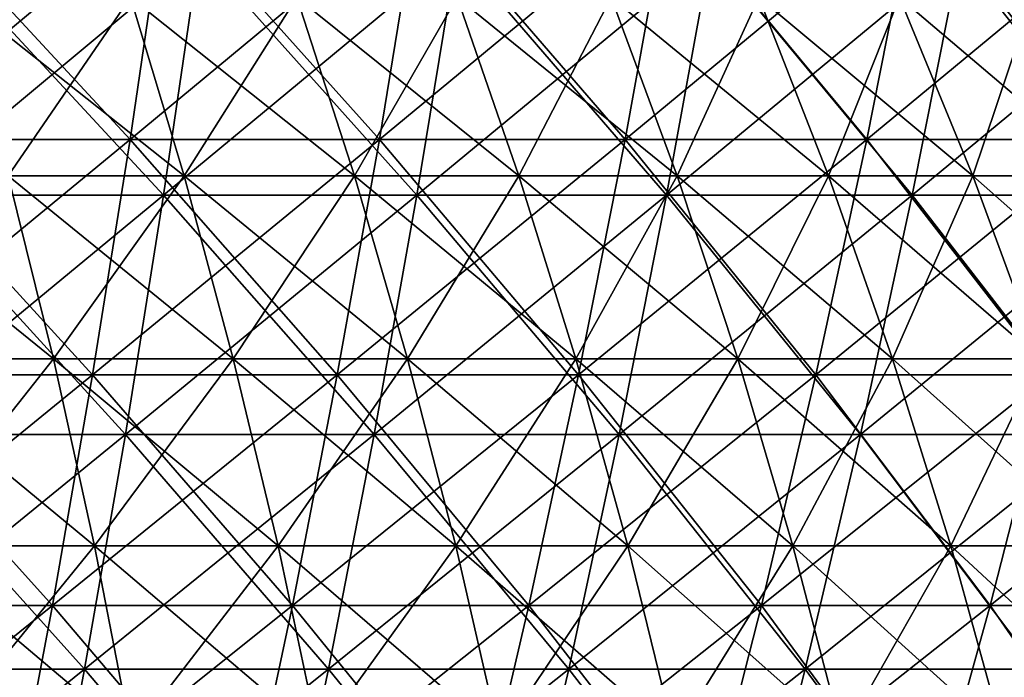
# Model space of a CAD drawing. Header units: millimetres. Extents: x -125 to 125, y 3898 to 4025.
# Tile 230 of 256: x 32 to 48, y 3962 to 3972. Entities that reach past the tile are written whole.
import ezdxf

# ---------------------------------------------------------------- set-up
doc = ezdxf.new("R2010")
doc.units = ezdxf.units.MM
doc.header["$LTSCALE"] = 2.2935
for name, color, linetype in [('2', 7, 'CONTINUOUS'), ('3', 7, 'CONTINUOUS'), ('4', 7, 'CONTINUOUS'), ('5', 7, 'CONTINUOUS'), ('6', 7, 'CONTINUOUS'), ('7', 7, 'CONTINUOUS')]:
    doc.layers.add(name, color=color, linetype=linetype)

msp = doc.modelspace()

# ---------------------------------------------------------------- linework, layer by layer
at = {"layer": '2', "color": 36, "linetype": 'Continuous', "true_color": 0x833d1e}
for points in [[(30.409, 3969.553, 107.823), (34.619, 3969.553, 106.546), (30.922, 3973.547, 109.642), (30.409, 3969.553, 107.823)], [(30.922, 3973.547, 109.642), (34.619, 3969.553, 106.546), (35.203, 3973.547, 108.344), (30.922, 3973.547, 109.642)], [(34.619, 3969.553, 106.546), (38.775, 3969.553, 105.105), (35.203, 3973.547, 108.344), (34.619, 3969.553, 106.546)], [(35.203, 3973.547, 108.344), (38.775, 3969.553, 105.105), (39.429, 3973.547, 106.878), (35.203, 3973.547, 108.344)], [(38.775, 3969.553, 105.105), (42.872, 3969.553, 103.502), (39.429, 3973.547, 106.878), (38.775, 3969.553, 105.105)], [(39.429, 3973.547, 106.878), (42.872, 3969.553, 103.502), (43.595, 3973.547, 105.248), (39.429, 3973.547, 106.878)], [(42.872, 3969.553, 103.502), (46.902, 3969.553, 101.739), (43.595, 3973.547, 105.248), (42.872, 3969.553, 103.502)], [(43.595, 3973.547, 105.248), (46.902, 3969.553, 101.739), (47.693, 3973.547, 103.455), (43.595, 3973.547, 105.248)], [(46.902, 3969.553, 101.739), (50.86, 3969.553, 99.819), (47.693, 3973.547, 103.455), (46.902, 3969.553, 101.739)], [(47.693, 3973.547, 103.455), (50.86, 3969.553, 99.819), (51.718, 3973.547, 101.503), (47.693, 3973.547, 103.455)], [(29.858, 3965.627, 105.87), (33.992, 3965.627, 104.616), (30.409, 3969.553, 107.823), (29.858, 3965.627, 105.87)], [(30.409, 3969.553, 107.823), (33.992, 3965.627, 104.616), (34.619, 3969.553, 106.546), (30.409, 3969.553, 107.823)], [(33.992, 3965.627, 104.616), (38.073, 3965.627, 103.201), (34.619, 3969.553, 106.546), (33.992, 3965.627, 104.616)], [(34.619, 3969.553, 106.546), (38.073, 3965.627, 103.201), (38.775, 3969.553, 105.105), (34.619, 3969.553, 106.546)], [(38.073, 3965.627, 103.201), (42.095, 3965.627, 101.626), (38.775, 3969.553, 105.105), (38.073, 3965.627, 103.201)], [(38.775, 3969.553, 105.105), (42.095, 3965.627, 101.626), (42.872, 3969.553, 103.502), (38.775, 3969.553, 105.105)], [(42.095, 3965.627, 101.626), (46.052, 3965.627, 99.895), (42.872, 3969.553, 103.502), (42.095, 3965.627, 101.626)], [(42.872, 3969.553, 103.502), (46.052, 3965.627, 99.895), (46.902, 3969.553, 101.739), (42.872, 3969.553, 103.502)], [(46.052, 3965.627, 99.895), (49.939, 3965.627, 98.01), (46.902, 3969.553, 101.739), (46.052, 3965.627, 99.895)], [(46.902, 3969.553, 101.739), (49.939, 3965.627, 98.01), (50.86, 3969.553, 99.819), (46.902, 3969.553, 101.739)], [(29.27, 3961.776, 103.783), (33.322, 3961.776, 102.554), (29.858, 3965.627, 105.87), (29.27, 3961.776, 103.783)], [(29.858, 3965.627, 105.87), (33.322, 3961.776, 102.554), (33.992, 3965.627, 104.616), (29.858, 3965.627, 105.87)], [(33.322, 3961.776, 102.554), (37.322, 3961.776, 101.167), (33.992, 3965.627, 104.616), (33.322, 3961.776, 102.554)], [(33.992, 3965.627, 104.616), (37.322, 3961.776, 101.167), (38.073, 3965.627, 103.201), (33.992, 3965.627, 104.616)], [(37.322, 3961.776, 101.167), (41.266, 3961.776, 99.624), (38.073, 3965.627, 103.201), (37.322, 3961.776, 101.167)], [(38.073, 3965.627, 103.201), (41.266, 3961.776, 99.624), (42.095, 3965.627, 101.626), (38.073, 3965.627, 103.201)], [(41.266, 3961.776, 99.624), (45.145, 3961.776, 97.927), (42.095, 3965.627, 101.626), (41.266, 3961.776, 99.624)], [(42.095, 3965.627, 101.626), (45.145, 3961.776, 97.927), (46.052, 3965.627, 99.895), (42.095, 3965.627, 101.626)], [(45.145, 3961.776, 97.927), (48.955, 3961.776, 96.079), (46.052, 3965.627, 99.895), (45.145, 3961.776, 97.927)], [(46.052, 3965.627, 99.895), (48.955, 3961.776, 96.079), (49.939, 3965.627, 98.01), (46.052, 3965.627, 99.895)], [(28.645, 3958.004, 101.568), (32.61, 3958.004, 100.365), (29.27, 3961.776, 103.783), (28.645, 3958.004, 101.568)], [(29.27, 3961.776, 103.783), (32.61, 3958.004, 100.365), (33.322, 3961.776, 102.554), (29.27, 3961.776, 103.783)], [(32.61, 3958.004, 100.365), (36.526, 3958.004, 99.007), (33.322, 3961.776, 102.554), (32.61, 3958.004, 100.365)], [(33.322, 3961.776, 102.554), (36.526, 3958.004, 99.007), (37.322, 3961.776, 101.167), (33.322, 3961.776, 102.554)], [(36.526, 3958.004, 99.007), (40.384, 3958.004, 97.497), (37.322, 3961.776, 101.167), (36.526, 3958.004, 99.007)], [(37.322, 3961.776, 101.167), (40.384, 3958.004, 97.497), (41.266, 3961.776, 99.624), (37.322, 3961.776, 101.167)], [(40.384, 3958.004, 97.497), (44.181, 3958.004, 95.836), (41.266, 3961.776, 99.624), (40.384, 3958.004, 97.497)], [(41.266, 3961.776, 99.624), (44.181, 3958.004, 95.836), (45.145, 3961.776, 97.927), (41.266, 3961.776, 99.624)], [(44.181, 3958.004, 95.836), (47.91, 3958.004, 94.028), (45.145, 3961.776, 97.927), (44.181, 3958.004, 95.836)], [(45.145, 3961.776, 97.927), (47.91, 3958.004, 94.028), (48.955, 3961.776, 96.079), (45.145, 3961.776, 97.927)], [(47.91, 3958.004, 94.028), (51.564, 3958.004, 92.074), (48.955, 3961.776, 96.079), (47.91, 3958.004, 94.028)]]:
    msp.add_3dface(points, dxfattribs=at)
at = {"layer": '3', "color": 36, "linetype": 'Continuous', "true_color": 0x833d1e}
for points in [[(34.619, 3969.553, -106.546), (30.409, 3969.553, -107.823), (35.203, 3973.547, -108.344), (34.619, 3969.553, -106.546)], [(35.203, 3973.547, -108.344), (30.409, 3969.553, -107.823), (30.922, 3973.547, -109.642), (35.203, 3973.547, -108.344)], [(38.775, 3969.553, -105.105), (34.619, 3969.553, -106.546), (39.429, 3973.547, -106.878), (38.775, 3969.553, -105.105)], [(39.429, 3973.547, -106.878), (34.619, 3969.553, -106.546), (35.203, 3973.547, -108.344), (39.429, 3973.547, -106.878)], [(42.872, 3969.553, -103.502), (38.775, 3969.553, -105.105), (43.595, 3973.547, -105.248), (42.872, 3969.553, -103.502)], [(43.595, 3973.547, -105.248), (38.775, 3969.553, -105.105), (39.429, 3973.547, -106.878), (43.595, 3973.547, -105.248)], [(46.902, 3969.553, -101.739), (42.872, 3969.553, -103.502), (47.693, 3973.547, -103.455), (46.902, 3969.553, -101.739)], [(47.693, 3973.547, -103.455), (42.872, 3969.553, -103.502), (43.595, 3973.547, -105.248), (47.693, 3973.547, -103.455)], [(50.86, 3969.553, -99.819), (46.902, 3969.553, -101.739), (51.718, 3973.547, -101.503), (50.86, 3969.553, -99.819)], [(51.718, 3973.547, -101.503), (46.902, 3969.553, -101.739), (47.693, 3973.547, -103.455), (51.718, 3973.547, -101.503)], [(33.992, 3965.627, -104.616), (29.858, 3965.627, -105.87), (34.619, 3969.553, -106.546), (33.992, 3965.627, -104.616)], [(34.619, 3969.553, -106.546), (29.858, 3965.627, -105.87), (30.409, 3969.553, -107.823), (34.619, 3969.553, -106.546)], [(38.073, 3965.627, -103.201), (33.992, 3965.627, -104.616), (38.775, 3969.553, -105.105), (38.073, 3965.627, -103.201)], [(38.775, 3969.553, -105.105), (33.992, 3965.627, -104.616), (34.619, 3969.553, -106.546), (38.775, 3969.553, -105.105)], [(42.095, 3965.627, -101.626), (38.073, 3965.627, -103.201), (42.872, 3969.553, -103.502), (42.095, 3965.627, -101.626)], [(42.872, 3969.553, -103.502), (38.073, 3965.627, -103.201), (38.775, 3969.553, -105.105), (42.872, 3969.553, -103.502)], [(46.052, 3965.627, -99.895), (42.095, 3965.627, -101.626), (46.902, 3969.553, -101.739), (46.052, 3965.627, -99.895)], [(46.902, 3969.553, -101.739), (42.095, 3965.627, -101.626), (42.872, 3969.553, -103.502), (46.902, 3969.553, -101.739)], [(49.939, 3965.627, -98.01), (46.052, 3965.627, -99.895), (50.86, 3969.553, -99.819), (49.939, 3965.627, -98.01)], [(50.86, 3969.553, -99.819), (46.052, 3965.627, -99.895), (46.902, 3969.553, -101.739), (50.86, 3969.553, -99.819)], [(33.322, 3961.776, -102.554), (29.27, 3961.776, -103.783), (33.992, 3965.627, -104.616), (33.322, 3961.776, -102.554)], [(33.992, 3965.627, -104.616), (29.27, 3961.776, -103.783), (29.858, 3965.627, -105.87), (33.992, 3965.627, -104.616)], [(37.322, 3961.776, -101.167), (33.322, 3961.776, -102.554), (38.073, 3965.627, -103.201), (37.322, 3961.776, -101.167)], [(38.073, 3965.627, -103.201), (33.322, 3961.776, -102.554), (33.992, 3965.627, -104.616), (38.073, 3965.627, -103.201)], [(41.266, 3961.776, -99.624), (37.322, 3961.776, -101.167), (42.095, 3965.627, -101.626), (41.266, 3961.776, -99.624)], [(42.095, 3965.627, -101.626), (37.322, 3961.776, -101.167), (38.073, 3965.627, -103.201), (42.095, 3965.627, -101.626)], [(45.145, 3961.776, -97.927), (41.266, 3961.776, -99.624), (46.052, 3965.627, -99.895), (45.145, 3961.776, -97.927)], [(46.052, 3965.627, -99.895), (41.266, 3961.776, -99.624), (42.095, 3965.627, -101.626), (46.052, 3965.627, -99.895)], [(48.955, 3961.776, -96.079), (45.145, 3961.776, -97.927), (49.939, 3965.627, -98.01), (48.955, 3961.776, -96.079)], [(49.939, 3965.627, -98.01), (45.145, 3961.776, -97.927), (46.052, 3965.627, -99.895), (49.939, 3965.627, -98.01)], [(32.61, 3958.004, -100.365), (28.645, 3958.004, -101.568), (33.322, 3961.776, -102.554), (32.61, 3958.004, -100.365)], [(33.322, 3961.776, -102.554), (28.645, 3958.004, -101.568), (29.27, 3961.776, -103.783), (33.322, 3961.776, -102.554)], [(36.526, 3958.004, -99.007), (32.61, 3958.004, -100.365), (37.322, 3961.776, -101.167), (36.526, 3958.004, -99.007)], [(37.322, 3961.776, -101.167), (32.61, 3958.004, -100.365), (33.322, 3961.776, -102.554), (37.322, 3961.776, -101.167)], [(40.384, 3958.004, -97.497), (36.526, 3958.004, -99.007), (41.266, 3961.776, -99.624), (40.384, 3958.004, -97.497)], [(41.266, 3961.776, -99.624), (36.526, 3958.004, -99.007), (37.322, 3961.776, -101.167), (41.266, 3961.776, -99.624)], [(44.181, 3958.004, -95.836), (40.384, 3958.004, -97.497), (45.145, 3961.776, -97.927), (44.181, 3958.004, -95.836)], [(45.145, 3961.776, -97.927), (40.384, 3958.004, -97.497), (41.266, 3961.776, -99.624), (45.145, 3961.776, -97.927)], [(47.91, 3958.004, -94.028), (44.181, 3958.004, -95.836), (48.955, 3961.776, -96.079), (47.91, 3958.004, -94.028)], [(48.955, 3961.776, -96.079), (44.181, 3958.004, -95.836), (45.145, 3961.776, -97.927), (48.955, 3961.776, -96.079)], [(51.564, 3958.004, -92.074), (47.91, 3958.004, -94.028), (52.689, 3961.776, -94.083), (51.564, 3958.004, -92.074)], [(52.689, 3961.776, -94.083), (47.91, 3958.004, -94.028), (48.955, 3961.776, -96.079), (52.689, 3961.776, -94.083)]]:
    msp.add_3dface(points, dxfattribs=at)
at = {"layer": '4', "color": 36, "linetype": 'Continuous', "true_color": 0x833d1e}
for points in [[(29.927, 3970.468, -106.112), (34.069, 3970.468, -104.855), (30.431, 3974.397, -107.9), (29.927, 3970.468, -106.112)], [(30.431, 3974.397, -107.9), (34.069, 3970.468, -104.855), (34.643, 3974.397, -106.622), (30.431, 3974.397, -107.9)], [(34.069, 3970.468, -104.855), (38.16, 3970.468, -103.436), (34.643, 3974.397, -106.622), (34.069, 3970.468, -104.855)], [(34.643, 3974.397, -106.622), (38.16, 3970.468, -103.436), (38.803, 3974.397, -105.179), (34.643, 3974.397, -106.622)], [(38.16, 3970.468, -103.436), (42.191, 3970.468, -101.859), (38.803, 3974.397, -105.179), (38.16, 3970.468, -103.436)], [(38.803, 3974.397, -105.179), (42.191, 3970.468, -101.859), (42.902, 3974.397, -103.575), (38.803, 3974.397, -105.179)], [(42.191, 3970.468, -101.859), (46.158, 3970.468, -100.124), (42.902, 3974.397, -103.575), (42.191, 3970.468, -101.859)], [(42.902, 3974.397, -103.575), (46.158, 3970.468, -100.124), (46.935, 3974.397, -101.811), (42.902, 3974.397, -103.575)], [(46.158, 3970.468, -100.124), (50.053, 3970.468, -98.234), (46.935, 3974.397, -101.811), (46.158, 3970.468, -100.124)], [(46.935, 3974.397, -101.811), (50.053, 3970.468, -98.234), (50.896, 3974.397, -99.89), (46.935, 3974.397, -101.811)], [(29.385, 3966.607, -104.191), (33.453, 3966.607, -102.957), (29.927, 3970.468, -106.112), (29.385, 3966.607, -104.191)], [(29.927, 3970.468, -106.112), (33.453, 3966.607, -102.957), (34.069, 3970.468, -104.855), (29.927, 3970.468, -106.112)], [(33.453, 3966.607, -102.957), (37.469, 3966.607, -101.564), (34.069, 3970.468, -104.855), (33.453, 3966.607, -102.957)], [(34.069, 3970.468, -104.855), (37.469, 3966.607, -101.564), (38.16, 3970.468, -103.436), (34.069, 3970.468, -104.855)], [(37.469, 3966.607, -101.564), (41.428, 3966.607, -100.015), (38.16, 3970.468, -103.436), (37.469, 3966.607, -101.564)], [(38.16, 3970.468, -103.436), (41.428, 3966.607, -100.015), (42.191, 3970.468, -101.859), (38.16, 3970.468, -103.436)], [(41.428, 3966.607, -100.015), (45.322, 3966.607, -98.312), (42.191, 3970.468, -101.859), (41.428, 3966.607, -100.015)], [(42.191, 3970.468, -101.859), (45.322, 3966.607, -98.312), (46.158, 3970.468, -100.124), (42.191, 3970.468, -101.859)], [(45.322, 3966.607, -98.312), (49.147, 3966.607, -96.456), (46.158, 3970.468, -100.124), (45.322, 3966.607, -98.312)], [(46.158, 3970.468, -100.124), (49.147, 3966.607, -96.456), (50.053, 3970.468, -98.234), (46.158, 3970.468, -100.124)], [(28.807, 3962.819, -102.141), (32.794, 3962.819, -100.931), (29.385, 3966.607, -104.191), (28.807, 3962.819, -102.141)], [(29.385, 3966.607, -104.191), (32.794, 3962.819, -100.931), (33.453, 3966.607, -102.957), (29.385, 3966.607, -104.191)], [(32.794, 3962.819, -100.931), (36.732, 3962.819, -99.566), (33.453, 3966.607, -102.957), (32.794, 3962.819, -100.931)], [(33.453, 3966.607, -102.957), (36.732, 3962.819, -99.566), (37.469, 3966.607, -101.564), (33.453, 3966.607, -102.957)], [(36.732, 3962.819, -99.566), (40.612, 3962.819, -98.047), (37.469, 3966.607, -101.564), (36.732, 3962.819, -99.566)], [(37.469, 3966.607, -101.564), (40.612, 3962.819, -98.047), (41.428, 3966.607, -100.015), (37.469, 3966.607, -101.564)], [(40.612, 3962.819, -98.047), (44.43, 3962.819, -96.377), (41.428, 3966.607, -100.015), (40.612, 3962.819, -98.047)], [(41.428, 3966.607, -100.015), (44.43, 3962.819, -96.377), (45.322, 3966.607, -98.312), (41.428, 3966.607, -100.015)], [(44.43, 3962.819, -96.377), (48.18, 3962.819, -94.558), (45.322, 3966.607, -98.312), (44.43, 3962.819, -96.377)], [(45.322, 3966.607, -98.312), (48.18, 3962.819, -94.558), (49.147, 3966.607, -96.456), (45.322, 3966.607, -98.312)], [(48.18, 3962.819, -94.558), (51.855, 3962.819, -92.594), (49.147, 3966.607, -96.456), (48.18, 3962.819, -94.558)], [(28.807, 3962.819, -102.141), (32.095, 3959.109, -98.779), (32.794, 3962.819, -100.931), (28.807, 3962.819, -102.141)], [(32.095, 3959.109, -98.779), (35.948, 3959.109, -97.442), (32.794, 3962.819, -100.931), (32.095, 3959.109, -98.779)], [(32.794, 3962.819, -100.931), (35.948, 3959.109, -97.442), (36.732, 3962.819, -99.566), (32.794, 3962.819, -100.931)], [(35.948, 3959.109, -97.442), (39.746, 3959.109, -95.956), (36.732, 3962.819, -99.566), (35.948, 3959.109, -97.442)], [(36.732, 3962.819, -99.566), (39.746, 3959.109, -95.956), (40.612, 3962.819, -98.047), (36.732, 3962.819, -99.566)], [(39.746, 3959.109, -95.956), (43.483, 3959.109, -94.322), (40.612, 3962.819, -98.047), (39.746, 3959.109, -95.956)], [(40.612, 3962.819, -98.047), (43.483, 3959.109, -94.322), (44.43, 3962.819, -96.377), (40.612, 3962.819, -98.047)], [(43.483, 3959.109, -94.322), (47.152, 3959.109, -92.542), (44.43, 3962.819, -96.377), (43.483, 3959.109, -94.322)], [(44.43, 3962.819, -96.377), (47.152, 3959.109, -92.542), (48.18, 3962.819, -94.558), (44.43, 3962.819, -96.377)], [(47.152, 3959.109, -92.542), (50.749, 3959.109, -90.619), (48.18, 3962.819, -94.558), (47.152, 3959.109, -92.542)], [(48.18, 3962.819, -94.558), (50.749, 3959.109, -90.619), (51.855, 3962.819, -92.594), (48.18, 3962.819, -94.558)]]:
    msp.add_3dface(points, dxfattribs=at)
at = {"layer": '5', "color": 36, "linetype": 'Continuous', "true_color": 0x833d1e}
for points in [[(34.069, 3970.468, 104.855), (29.927, 3970.468, 106.112), (34.643, 3974.397, 106.622), (34.069, 3970.468, 104.855)], [(34.643, 3974.397, 106.622), (29.927, 3970.468, 106.112), (30.431, 3974.397, 107.9), (34.643, 3974.397, 106.622)], [(38.16, 3970.468, 103.436), (34.069, 3970.468, 104.855), (38.803, 3974.397, 105.179), (38.16, 3970.468, 103.436)], [(38.803, 3974.397, 105.179), (34.069, 3970.468, 104.855), (34.643, 3974.397, 106.622), (38.803, 3974.397, 105.179)], [(42.191, 3970.468, 101.859), (38.16, 3970.468, 103.436), (42.902, 3974.397, 103.575), (42.191, 3970.468, 101.859)], [(42.902, 3974.397, 103.575), (38.16, 3970.468, 103.436), (38.803, 3974.397, 105.179), (42.902, 3974.397, 103.575)], [(46.158, 3970.468, 100.124), (42.191, 3970.468, 101.859), (46.935, 3974.397, 101.811), (46.158, 3970.468, 100.124)], [(46.935, 3974.397, 101.811), (42.191, 3970.468, 101.859), (42.902, 3974.397, 103.575), (46.935, 3974.397, 101.811)], [(50.053, 3970.468, 98.234), (46.158, 3970.468, 100.124), (50.896, 3974.397, 99.89), (50.053, 3970.468, 98.234)], [(50.896, 3974.397, 99.89), (46.158, 3970.468, 100.124), (46.935, 3974.397, 101.811), (50.896, 3974.397, 99.89)], [(33.453, 3966.607, 102.957), (29.385, 3966.607, 104.191), (34.069, 3970.468, 104.855), (33.453, 3966.607, 102.957)], [(34.069, 3970.468, 104.855), (29.385, 3966.607, 104.191), (29.927, 3970.468, 106.112), (34.069, 3970.468, 104.855)], [(37.469, 3966.607, 101.564), (33.453, 3966.607, 102.957), (38.16, 3970.468, 103.436), (37.469, 3966.607, 101.564)], [(38.16, 3970.468, 103.436), (33.453, 3966.607, 102.957), (34.069, 3970.468, 104.855), (38.16, 3970.468, 103.436)], [(41.428, 3966.607, 100.015), (37.469, 3966.607, 101.564), (42.191, 3970.468, 101.859), (41.428, 3966.607, 100.015)], [(42.191, 3970.468, 101.859), (37.469, 3966.607, 101.564), (38.16, 3970.468, 103.436), (42.191, 3970.468, 101.859)], [(45.322, 3966.607, 98.312), (41.428, 3966.607, 100.015), (46.158, 3970.468, 100.124), (45.322, 3966.607, 98.312)], [(46.158, 3970.468, 100.124), (41.428, 3966.607, 100.015), (42.191, 3970.468, 101.859), (46.158, 3970.468, 100.124)], [(49.147, 3966.607, 96.456), (45.322, 3966.607, 98.312), (50.053, 3970.468, 98.234), (49.147, 3966.607, 96.456)], [(50.053, 3970.468, 98.234), (45.322, 3966.607, 98.312), (46.158, 3970.468, 100.124), (50.053, 3970.468, 98.234)], [(32.794, 3962.819, 100.931), (28.807, 3962.819, 102.141), (33.453, 3966.607, 102.957), (32.794, 3962.819, 100.931)], [(33.453, 3966.607, 102.957), (28.807, 3962.819, 102.141), (29.385, 3966.607, 104.191), (33.453, 3966.607, 102.957)], [(36.732, 3962.819, 99.566), (32.794, 3962.819, 100.931), (37.469, 3966.607, 101.564), (36.732, 3962.819, 99.566)], [(37.469, 3966.607, 101.564), (32.794, 3962.819, 100.931), (33.453, 3966.607, 102.957), (37.469, 3966.607, 101.564)], [(40.612, 3962.819, 98.047), (36.732, 3962.819, 99.566), (41.428, 3966.607, 100.015), (40.612, 3962.819, 98.047)], [(41.428, 3966.607, 100.015), (36.732, 3962.819, 99.566), (37.469, 3966.607, 101.564), (41.428, 3966.607, 100.015)], [(44.43, 3962.819, 96.377), (40.612, 3962.819, 98.047), (45.322, 3966.607, 98.312), (44.43, 3962.819, 96.377)], [(45.322, 3966.607, 98.312), (40.612, 3962.819, 98.047), (41.428, 3966.607, 100.015), (45.322, 3966.607, 98.312)], [(48.18, 3962.819, 94.558), (44.43, 3962.819, 96.377), (49.147, 3966.607, 96.456), (48.18, 3962.819, 94.558)], [(49.147, 3966.607, 96.456), (44.43, 3962.819, 96.377), (45.322, 3966.607, 98.312), (49.147, 3966.607, 96.456)], [(51.855, 3962.819, 92.594), (48.18, 3962.819, 94.558), (52.896, 3966.607, 94.453), (51.855, 3962.819, 92.594)], [(52.896, 3966.607, 94.453), (48.18, 3962.819, 94.558), (49.147, 3966.607, 96.456), (52.896, 3966.607, 94.453)], [(32.095, 3959.109, 98.779), (28.192, 3959.109, 99.963), (32.794, 3962.819, 100.931), (32.095, 3959.109, 98.779)], [(32.794, 3962.819, 100.931), (28.192, 3959.109, 99.963), (28.807, 3962.819, 102.141), (32.794, 3962.819, 100.931)], [(35.948, 3959.109, 97.442), (32.095, 3959.109, 98.779), (36.732, 3962.819, 99.566), (35.948, 3959.109, 97.442)], [(36.732, 3962.819, 99.566), (32.095, 3959.109, 98.779), (32.794, 3962.819, 100.931), (36.732, 3962.819, 99.566)], [(39.746, 3959.109, 95.956), (35.948, 3959.109, 97.442), (40.612, 3962.819, 98.047), (39.746, 3959.109, 95.956)], [(40.612, 3962.819, 98.047), (35.948, 3959.109, 97.442), (36.732, 3962.819, 99.566), (40.612, 3962.819, 98.047)], [(43.483, 3959.109, 94.322), (39.746, 3959.109, 95.956), (44.43, 3962.819, 96.377), (43.483, 3959.109, 94.322)], [(44.43, 3962.819, 96.377), (39.746, 3959.109, 95.956), (40.612, 3962.819, 98.047), (44.43, 3962.819, 96.377)], [(47.152, 3959.109, 92.542), (43.483, 3959.109, 94.322), (48.18, 3962.819, 94.558), (47.152, 3959.109, 92.542)], [(48.18, 3962.819, 94.558), (43.483, 3959.109, 94.322), (44.43, 3962.819, 96.377), (48.18, 3962.819, 94.558)], [(50.749, 3959.109, 90.619), (47.152, 3959.109, 92.542), (51.855, 3962.819, 92.594), (50.749, 3959.109, 90.619)], [(51.855, 3962.819, 92.594), (47.152, 3959.109, 92.542), (48.18, 3962.819, 94.558), (51.855, 3962.819, 92.594)]]:
    msp.add_3dface(points, dxfattribs=at)
at = {"layer": '6', "color": 7, "linetype": 'Continuous', "true_color": 0xe0f2ff}
for points in [[(32.069, 3969.872, 57.778), (34.955, 3969.872, 56.08), (31.264, 3972.804, 56.327), (32.069, 3969.872, 57.778)], [(31.264, 3972.804, 56.327), (34.955, 3969.872, 56.08), (34.077, 3972.804, 54.671), (31.264, 3972.804, 56.327)], [(34.955, 3969.872, 56.08), (37.75, 3969.872, 54.237), (34.077, 3972.804, 54.671), (34.955, 3969.872, 56.08)], [(34.077, 3972.804, 54.671), (37.75, 3969.872, 54.237), (36.802, 3972.804, 52.875), (34.077, 3972.804, 54.671)], [(37.75, 3969.872, 54.237), (40.449, 3969.872, 52.256), (36.802, 3972.804, 52.875), (37.75, 3969.872, 54.237)], [(36.802, 3972.804, 52.875), (40.449, 3969.872, 52.256), (39.433, 3972.804, 50.943), (36.802, 3972.804, 52.875)], [(40.449, 3969.872, 52.256), (43.044, 3969.872, 50.14), (39.433, 3972.804, 50.943), (40.449, 3969.872, 52.256)], [(39.433, 3972.804, 50.943), (43.044, 3969.872, 50.14), (41.962, 3972.804, 48.88), (39.433, 3972.804, 50.943)], [(43.044, 3969.872, 50.14), (45.528, 3969.872, 47.895), (41.962, 3972.804, 48.88), (43.044, 3969.872, 50.14)], [(41.962, 3972.804, 48.88), (45.528, 3969.872, 47.895), (44.384, 3972.804, 46.692), (41.962, 3972.804, 48.88)], [(45.528, 3969.872, 47.895), (47.895, 3969.872, 45.528), (44.384, 3972.804, 46.692), (45.528, 3969.872, 47.895)], [(44.384, 3972.804, 46.692), (47.895, 3969.872, 45.528), (46.692, 3972.804, 44.384), (44.384, 3972.804, 46.692)], [(47.895, 3969.872, 45.528), (50.14, 3969.872, 43.044), (46.692, 3972.804, 44.384), (47.895, 3969.872, 45.528)], [(46.692, 3972.804, 44.384), (50.14, 3969.872, 43.044), (48.88, 3972.804, 41.962), (46.692, 3972.804, 44.384)], [(29.774, 3966.868, 60.698), (32.81, 3966.868, 59.113), (29.102, 3969.872, 59.328), (29.774, 3966.868, 60.698)], [(29.102, 3969.872, 59.328), (32.81, 3966.868, 59.113), (32.069, 3969.872, 57.778), (29.102, 3969.872, 59.328)], [(32.81, 3966.868, 59.113), (35.762, 3966.868, 57.375), (32.069, 3969.872, 57.778), (32.81, 3966.868, 59.113)], [(32.069, 3969.872, 57.778), (35.762, 3966.868, 57.375), (34.955, 3969.872, 56.08), (32.069, 3969.872, 57.778)], [(35.762, 3966.868, 57.375), (38.622, 3966.868, 55.49), (34.955, 3969.872, 56.08), (35.762, 3966.868, 57.375)], [(34.955, 3969.872, 56.08), (38.622, 3966.868, 55.49), (37.75, 3969.872, 54.237), (34.955, 3969.872, 56.08)], [(38.622, 3966.868, 55.49), (41.383, 3966.868, 53.463), (37.75, 3969.872, 54.237), (38.622, 3966.868, 55.49)], [(37.75, 3969.872, 54.237), (41.383, 3966.868, 53.463), (40.449, 3969.872, 52.256), (37.75, 3969.872, 54.237)], [(41.383, 3966.868, 53.463), (44.038, 3966.868, 51.298), (40.449, 3969.872, 52.256), (41.383, 3966.868, 53.463)], [(40.449, 3969.872, 52.256), (44.038, 3966.868, 51.298), (43.044, 3969.872, 50.14), (40.449, 3969.872, 52.256)], [(44.038, 3966.868, 51.298), (46.579, 3966.868, 49.002), (43.044, 3969.872, 50.14), (44.038, 3966.868, 51.298)], [(43.044, 3969.872, 50.14), (46.579, 3966.868, 49.002), (45.528, 3969.872, 47.895), (43.044, 3969.872, 50.14)], [(46.579, 3966.868, 49.002), (49.002, 3966.868, 46.579), (45.528, 3969.872, 47.895), (46.579, 3966.868, 49.002)], [(45.528, 3969.872, 47.895), (49.002, 3966.868, 46.579), (47.895, 3969.872, 45.528), (45.528, 3969.872, 47.895)], [(49.002, 3966.868, 46.579), (51.298, 3966.868, 44.038), (47.895, 3969.872, 45.528), (49.002, 3966.868, 46.579)], [(47.895, 3969.872, 45.528), (51.298, 3966.868, 44.038), (50.14, 3969.872, 43.044), (47.895, 3969.872, 45.528)], [(30.386, 3963.799, 61.946), (33.485, 3963.799, 60.328), (29.774, 3966.868, 60.698), (30.386, 3963.799, 61.946)], [(29.774, 3966.868, 60.698), (33.485, 3963.799, 60.328), (32.81, 3966.868, 59.113), (29.774, 3966.868, 60.698)], [(33.485, 3963.799, 60.328), (36.497, 3963.799, 58.554), (32.81, 3966.868, 59.113), (33.485, 3963.799, 60.328)], [(32.81, 3966.868, 59.113), (36.497, 3963.799, 58.554), (35.762, 3966.868, 57.375), (32.81, 3966.868, 59.113)], [(36.497, 3963.799, 58.554), (39.416, 3963.799, 56.631), (35.762, 3966.868, 57.375), (36.497, 3963.799, 58.554)], [(35.762, 3966.868, 57.375), (39.416, 3963.799, 56.631), (38.622, 3966.868, 55.49), (35.762, 3966.868, 57.375)], [(39.416, 3963.799, 56.631), (42.234, 3963.799, 54.562), (38.622, 3966.868, 55.49), (39.416, 3963.799, 56.631)], [(38.622, 3966.868, 55.49), (42.234, 3963.799, 54.562), (41.383, 3966.868, 53.463), (38.622, 3966.868, 55.49)], [(42.234, 3963.799, 54.562), (44.943, 3963.799, 52.352), (41.383, 3966.868, 53.463), (42.234, 3963.799, 54.562)], [(41.383, 3966.868, 53.463), (44.943, 3963.799, 52.352), (44.038, 3966.868, 51.298), (41.383, 3966.868, 53.463)], [(44.943, 3963.799, 52.352), (47.537, 3963.799, 50.009), (44.038, 3966.868, 51.298), (44.943, 3963.799, 52.352)], [(44.038, 3966.868, 51.298), (47.537, 3963.799, 50.009), (46.579, 3966.868, 49.002), (44.038, 3966.868, 51.298)], [(47.537, 3963.799, 50.009), (50.009, 3963.799, 47.537), (46.579, 3966.868, 49.002), (47.537, 3963.799, 50.009)], [(46.579, 3966.868, 49.002), (50.009, 3963.799, 47.537), (49.002, 3966.868, 46.579), (46.579, 3966.868, 49.002)], [(30.937, 3960.671, 63.069), (34.092, 3960.671, 61.421), (30.386, 3963.799, 61.946), (30.937, 3960.671, 63.069)], [(30.386, 3963.799, 61.946), (34.092, 3960.671, 61.421), (33.485, 3963.799, 60.328), (30.386, 3963.799, 61.946)], [(34.092, 3960.671, 61.421), (37.159, 3960.671, 59.616), (33.485, 3963.799, 60.328), (34.092, 3960.671, 61.421)], [(33.485, 3963.799, 60.328), (37.159, 3960.671, 59.616), (36.497, 3963.799, 58.554), (33.485, 3963.799, 60.328)], [(37.159, 3960.671, 59.616), (40.131, 3960.671, 57.657), (36.497, 3963.799, 58.554), (37.159, 3960.671, 59.616)], [(36.497, 3963.799, 58.554), (40.131, 3960.671, 57.657), (39.416, 3963.799, 56.631), (36.497, 3963.799, 58.554)], [(40.131, 3960.671, 57.657), (42.999, 3960.671, 55.551), (39.416, 3963.799, 56.631), (40.131, 3960.671, 57.657)], [(39.416, 3963.799, 56.631), (42.999, 3960.671, 55.551), (42.234, 3963.799, 54.562), (39.416, 3963.799, 56.631)], [(42.999, 3960.671, 55.551), (45.758, 3960.671, 53.301), (42.234, 3963.799, 54.562), (42.999, 3960.671, 55.551)], [(42.234, 3963.799, 54.562), (45.758, 3960.671, 53.301), (44.943, 3963.799, 52.352), (42.234, 3963.799, 54.562)], [(45.758, 3960.671, 53.301), (48.399, 3960.671, 50.915), (44.943, 3963.799, 52.352), (45.758, 3960.671, 53.301)], [(44.943, 3963.799, 52.352), (48.399, 3960.671, 50.915), (47.537, 3963.799, 50.009), (44.943, 3963.799, 52.352)], [(48.399, 3960.671, 50.915), (50.915, 3960.671, 48.399), (47.537, 3963.799, 50.009), (48.399, 3960.671, 50.915)], [(47.537, 3963.799, 50.009), (50.915, 3960.671, 48.399), (50.009, 3963.799, 47.537), (47.537, 3963.799, 50.009)]]:
    msp.add_3dface(points, dxfattribs=at)
at = {"layer": '7', "color": 7, "linetype": 'Continuous', "true_color": 0xe0f2ff}
for points in [[(34.077, 3972.804, -54.671), (32.069, 3969.872, -57.778), (31.264, 3972.804, -56.327), (34.077, 3972.804, -54.671)], [(34.955, 3969.872, -56.08), (32.069, 3969.872, -57.778), (34.077, 3972.804, -54.671), (34.955, 3969.872, -56.08)], [(36.802, 3972.804, -52.875), (34.955, 3969.872, -56.08), (34.077, 3972.804, -54.671), (36.802, 3972.804, -52.875)], [(37.75, 3969.872, -54.237), (34.955, 3969.872, -56.08), (36.802, 3972.804, -52.875), (37.75, 3969.872, -54.237)], [(39.433, 3972.804, -50.943), (37.75, 3969.872, -54.237), (36.802, 3972.804, -52.875), (39.433, 3972.804, -50.943)], [(40.449, 3969.872, -52.256), (37.75, 3969.872, -54.237), (39.433, 3972.804, -50.943), (40.449, 3969.872, -52.256)], [(41.962, 3972.804, -48.88), (40.449, 3969.872, -52.256), (39.433, 3972.804, -50.943), (41.962, 3972.804, -48.88)], [(43.044, 3969.872, -50.14), (40.449, 3969.872, -52.256), (41.962, 3972.804, -48.88), (43.044, 3969.872, -50.14)], [(44.384, 3972.804, -46.692), (43.044, 3969.872, -50.14), (41.962, 3972.804, -48.88), (44.384, 3972.804, -46.692)], [(45.528, 3969.872, -47.895), (43.044, 3969.872, -50.14), (44.384, 3972.804, -46.692), (45.528, 3969.872, -47.895)], [(46.692, 3972.804, -44.384), (45.528, 3969.872, -47.895), (44.384, 3972.804, -46.692), (46.692, 3972.804, -44.384)], [(47.895, 3969.872, -45.528), (45.528, 3969.872, -47.895), (46.692, 3972.804, -44.384), (47.895, 3969.872, -45.528)], [(48.88, 3972.804, -41.962), (47.895, 3969.872, -45.528), (46.692, 3972.804, -44.384), (48.88, 3972.804, -41.962)], [(50.14, 3969.872, -43.044), (47.895, 3969.872, -45.528), (48.88, 3972.804, -41.962), (50.14, 3969.872, -43.044)], [(32.81, 3966.868, -59.113), (29.774, 3966.868, -60.698), (32.069, 3969.872, -57.778), (32.81, 3966.868, -59.113)], [(34.955, 3969.872, -56.08), (32.81, 3966.868, -59.113), (32.069, 3969.872, -57.778), (34.955, 3969.872, -56.08)], [(35.762, 3966.868, -57.375), (32.81, 3966.868, -59.113), (34.955, 3969.872, -56.08), (35.762, 3966.868, -57.375)], [(37.75, 3969.872, -54.237), (35.762, 3966.868, -57.375), (34.955, 3969.872, -56.08), (37.75, 3969.872, -54.237)], [(38.622, 3966.868, -55.49), (35.762, 3966.868, -57.375), (37.75, 3969.872, -54.237), (38.622, 3966.868, -55.49)], [(40.449, 3969.872, -52.256), (38.622, 3966.868, -55.49), (37.75, 3969.872, -54.237), (40.449, 3969.872, -52.256)], [(41.383, 3966.868, -53.463), (38.622, 3966.868, -55.49), (40.449, 3969.872, -52.256), (41.383, 3966.868, -53.463)], [(43.044, 3969.872, -50.14), (41.383, 3966.868, -53.463), (40.449, 3969.872, -52.256), (43.044, 3969.872, -50.14)], [(44.038, 3966.868, -51.298), (41.383, 3966.868, -53.463), (43.044, 3969.872, -50.14), (44.038, 3966.868, -51.298)], [(45.528, 3969.872, -47.895), (44.038, 3966.868, -51.298), (43.044, 3969.872, -50.14), (45.528, 3969.872, -47.895)], [(46.579, 3966.868, -49.002), (44.038, 3966.868, -51.298), (45.528, 3969.872, -47.895), (46.579, 3966.868, -49.002)], [(47.895, 3969.872, -45.528), (46.579, 3966.868, -49.002), (45.528, 3969.872, -47.895), (47.895, 3969.872, -45.528)], [(49.002, 3966.868, -46.579), (46.579, 3966.868, -49.002), (47.895, 3969.872, -45.528), (49.002, 3966.868, -46.579)], [(50.14, 3969.872, -43.044), (49.002, 3966.868, -46.579), (47.895, 3969.872, -45.528), (50.14, 3969.872, -43.044)], [(32.81, 3966.868, -59.113), (30.386, 3963.799, -61.946), (29.774, 3966.868, -60.698), (32.81, 3966.868, -59.113)], [(33.485, 3963.799, -60.328), (30.386, 3963.799, -61.946), (32.81, 3966.868, -59.113), (33.485, 3963.799, -60.328)], [(35.762, 3966.868, -57.375), (33.485, 3963.799, -60.328), (32.81, 3966.868, -59.113), (35.762, 3966.868, -57.375)], [(36.497, 3963.799, -58.554), (33.485, 3963.799, -60.328), (35.762, 3966.868, -57.375), (36.497, 3963.799, -58.554)], [(38.622, 3966.868, -55.49), (36.497, 3963.799, -58.554), (35.762, 3966.868, -57.375), (38.622, 3966.868, -55.49)], [(39.416, 3963.799, -56.631), (36.497, 3963.799, -58.554), (38.622, 3966.868, -55.49), (39.416, 3963.799, -56.631)], [(41.383, 3966.868, -53.463), (39.416, 3963.799, -56.631), (38.622, 3966.868, -55.49), (41.383, 3966.868, -53.463)], [(42.234, 3963.799, -54.562), (39.416, 3963.799, -56.631), (41.383, 3966.868, -53.463), (42.234, 3963.799, -54.562)], [(44.038, 3966.868, -51.298), (42.234, 3963.799, -54.562), (41.383, 3966.868, -53.463), (44.038, 3966.868, -51.298)], [(44.943, 3963.799, -52.352), (42.234, 3963.799, -54.562), (44.038, 3966.868, -51.298), (44.943, 3963.799, -52.352)], [(46.579, 3966.868, -49.002), (44.943, 3963.799, -52.352), (44.038, 3966.868, -51.298), (46.579, 3966.868, -49.002)], [(47.537, 3963.799, -50.009), (44.943, 3963.799, -52.352), (46.579, 3966.868, -49.002), (47.537, 3963.799, -50.009)], [(49.002, 3966.868, -46.579), (47.537, 3963.799, -50.009), (46.579, 3966.868, -49.002), (49.002, 3966.868, -46.579)], [(50.009, 3963.799, -47.537), (47.537, 3963.799, -50.009), (49.002, 3966.868, -46.579), (50.009, 3963.799, -47.537)], [(33.485, 3963.799, -60.328), (30.937, 3960.671, -63.069), (30.386, 3963.799, -61.946), (33.485, 3963.799, -60.328)], [(34.092, 3960.671, -61.421), (30.937, 3960.671, -63.069), (33.485, 3963.799, -60.328), (34.092, 3960.671, -61.421)], [(36.497, 3963.799, -58.554), (34.092, 3960.671, -61.421), (33.485, 3963.799, -60.328), (36.497, 3963.799, -58.554)], [(37.159, 3960.671, -59.616), (34.092, 3960.671, -61.421), (36.497, 3963.799, -58.554), (37.159, 3960.671, -59.616)], [(39.416, 3963.799, -56.631), (37.159, 3960.671, -59.616), (36.497, 3963.799, -58.554), (39.416, 3963.799, -56.631)], [(40.131, 3960.671, -57.657), (37.159, 3960.671, -59.616), (39.416, 3963.799, -56.631), (40.131, 3960.671, -57.657)], [(42.234, 3963.799, -54.562), (40.131, 3960.671, -57.657), (39.416, 3963.799, -56.631), (42.234, 3963.799, -54.562)], [(42.999, 3960.671, -55.551), (40.131, 3960.671, -57.657), (42.234, 3963.799, -54.562), (42.999, 3960.671, -55.551)], [(44.943, 3963.799, -52.352), (42.999, 3960.671, -55.551), (42.234, 3963.799, -54.562), (44.943, 3963.799, -52.352)], [(45.758, 3960.671, -53.301), (42.999, 3960.671, -55.551), (44.943, 3963.799, -52.352), (45.758, 3960.671, -53.301)], [(47.537, 3963.799, -50.009), (45.758, 3960.671, -53.301), (44.943, 3963.799, -52.352), (47.537, 3963.799, -50.009)], [(48.399, 3960.671, -50.915), (45.758, 3960.671, -53.301), (47.537, 3963.799, -50.009), (48.399, 3960.671, -50.915)], [(50.009, 3963.799, -47.537), (48.399, 3960.671, -50.915), (47.537, 3963.799, -50.009), (50.009, 3963.799, -47.537)], [(50.915, 3960.671, -48.399), (48.399, 3960.671, -50.915), (50.009, 3963.799, -47.537), (50.915, 3960.671, -48.399)]]:
    msp.add_3dface(points, dxfattribs=at)

doc.saveas('drawing.dxf')
